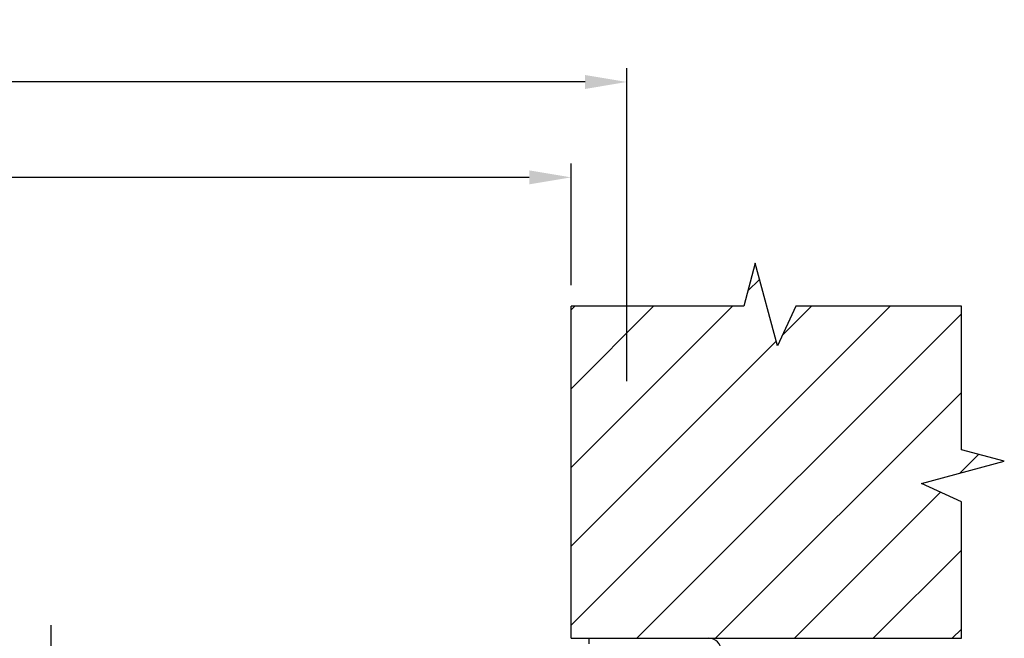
# Model space of a CAD drawing. Header units: inches. Extents: x 168.8 to 189.1, y 234.4 to 247.7.
# Tile 15 of 17: x 181.5 to 183.7, y 238.4 to 239.8. Entities that reach past the tile are written whole.
import ezdxf

# ---------------------------------------------------------------- set-up
doc = ezdxf.new("R2010")
doc.units = ezdxf.units.IN
doc.header["$LTSCALE"] = 0.25
doc.header["$MEASUREMENT"] = 0
doc.layers.add('521', color=7, linetype='Continuous')
doc.layers.add('ANNOTATIONS', color=1, linetype='Continuous')
doc.styles.add('ARIAL', font='arial.ttf', dxfattribs={"height": 0.09375})
doc.dimstyles.new('STANDARD$0', dxfattribs={"dimtxt": 0.09375, "dimasz": 0.09375, "dimexe": 0.03125, "dimexo": 0.046875, "dimgap": 0.09, "dimtad": 0, "dimtih": 1, "dimtoh": 1, "dimdec": 4, "dimzin": 0, "dimdsep": 46, "dimtxsty": 'ARIAL', "dimcen": 0.09, "dimadec": 0, "dimazin": 0, "dimtfac": 1, "dimtdec": 4, "dimtofl": 0, "dimtmove": 0, "dimatfit": 1, "dimfxl": 1, "dimtolj": 1, "dimtzin": 0, "dimarcsym": 0})

# ---------------------------------------------------------------- blocks, each defined once
blk = doc.blocks.new('*D3')
at = {"layer": 'ANNOTATIONS', "color": 0, "lineweight": -2, "transparency": 16777216}
for p, q in [((178.9839, 239.2121), (178.9839, 239.4855)), ((182.7651, 239.2121), (182.7651, 239.4855)), ((179.0776, 239.4542), (180.2591, 239.4542)), ((182.6714, 239.4542), (181.4899, 239.4542))]:
    blk.add_line(p, q, dxfattribs=at)
at = {"layer": 'ANNOTATIONS', "color": 0, "transparency": 16777216}
for points in [[(179.0776, 239.4699), (179.0776, 239.4386), (178.9839, 239.4542)], [(182.6714, 239.4699), (182.6714, 239.4386), (182.7651, 239.4542)]]:
    blk.add_solid(points, dxfattribs=at)
at = {"layer": 'defpoints', "color": 0, "transparency": 16777216}
for p in [(182.7651, 239.4542), (178.9839, 239.1652), (182.7651, 239.1652)]:
    blk.add_point(p, dxfattribs=at)
at = {"layer": 'ANNOTATIONS', "color": 0, "transparency": 16777216, "insert": (180.8745, 239.4542), "char_height": 0.09375, "attachment_point": 5, "style": 'ARIAL'}
blk.add_mtext('\\A1;FINISH OPENING', dxfattribs=at)
blk = doc.blocks.new('*D4')
at = {"layer": 'ANNOTATIONS', "color": 0, "lineweight": -2, "transparency": 16777216}
for p, q in [((178.8589, 238.9972), (178.8589, 239.6994)), ((182.8901, 238.9972), (182.8901, 239.6994)), ((178.9526, 239.6682), (180.3656, 239.6682)), ((182.7964, 239.6682), (181.3834, 239.6682))]:
    blk.add_line(p, q, dxfattribs=at)
at = {"layer": 'ANNOTATIONS', "color": 0, "transparency": 16777216}
for points in [[(178.9526, 239.6838), (178.9526, 239.6525), (178.8589, 239.6682)], [(182.7964, 239.6838), (182.7964, 239.6525), (182.8901, 239.6682)]]:
    blk.add_solid(points, dxfattribs=at)
at = {"layer": 'defpoints', "color": 0, "transparency": 16777216}
for p in [(178.8589, 239.6682), (178.8589, 238.9503), (182.8901, 238.9503)]:
    blk.add_point(p, dxfattribs=at)
at = {"layer": 'ANNOTATIONS', "color": 0, "transparency": 16777216, "insert": (180.8745, 239.6682), "char_height": 0.09375, "attachment_point": 5, "style": 'ARIAL'}
blk.add_mtext('\\A1;DOOR WIDTH', dxfattribs=at)

msp = doc.modelspace()

# ---------------------------------------------------------------- hatches: boundary and pattern name
at = {"layer": '521'}
h = msp.add_hatch(dxfattribs=at)
h.set_pattern_fill('ANSI31', color=256)
h.paths.add_polyline_path([(178.98387, 239.16523), (178.61238, 239.16523), (178.57151, 239.07603), (178.52123, 239.26144), (178.49637, 239.16523), (178.10887, 239.16523), (178.10887, 238.84267), (178.20508, 238.81781), (178.01967, 238.76753), (178.10887, 238.72666), (178.10887, 238.42011), (178.98387, 238.42011)])
h.paths.add_polyline_path([(183.64012, 238.72666), (183.55092, 238.76753), (183.73633, 238.81781), (183.64012, 238.84267), (183.64012, 239.16523), (183.26863, 239.16523), (183.22776, 239.07603), (183.17748, 239.26144), (183.15262, 239.16523), (182.76512, 239.16523), (182.76512, 238.42011), (183.64012, 238.42011)])

# ---------------------------------------------------------------- linework, layer by layer
for p, q in [((183.17748, 239.26144), (183.15262, 239.16523)), ((183.22776, 239.07603), (183.17748, 239.26144)), ((182.76512, 238.42011), (182.76512, 239.16523)), ((183.15262, 239.16523), (182.76512, 239.16523)), ((183.26863, 239.16523), (183.22776, 239.07603)), ((183.64012, 239.16523), (183.26863, 239.16523)), ((183.64012, 238.84267), (183.64012, 239.16523)), ((183.73633, 238.81781), (183.64012, 238.84267)), ((183.55092, 238.76753), (183.73633, 238.81781)), ((183.64012, 238.72666), (183.55092, 238.76753)), ((183.64012, 238.42011), (183.64012, 238.72666)), ((181.59895, 238.4498), (181.59895, 238.2674)), ((182.76512, 238.42011), (183.64012, 238.42011)), ((182.80487, 238.42011), (182.80487, 238.40774))]:
    msp.add_line(p, q, dxfattribs=at)
msp.add_arc((183.07375, 238.39211), 0.028, 0, 90, dxfattribs=at)

# ---------------------------------------------------------------- dimensions: what is measured, and where the dimension line sits
at = {"layer": 'ANNOTATIONS'}
for base, p1, p2, text, picture, middle in [((178.85887, 239.66817), (182.89012, 238.9503), (178.85887, 238.9503), 'DOOR WIDTH', '*D4', (180.8745, 239.66817)), ((182.76512, 239.45423), (178.98387, 239.16523), (182.76512, 239.16523), 'FINISH OPENING', '*D3', (180.8745, 239.45423))]:
    dim = msp.add_linear_dim(base=base, p1=p1, p2=p2, text=text, dimstyle='STANDARD$0', dxfattribs=at)
    dim.commit()
    dim.dimension.update_dxf_attribs({"geometry": picture, "text_midpoint": middle})

doc.saveas('drawing.dxf')
